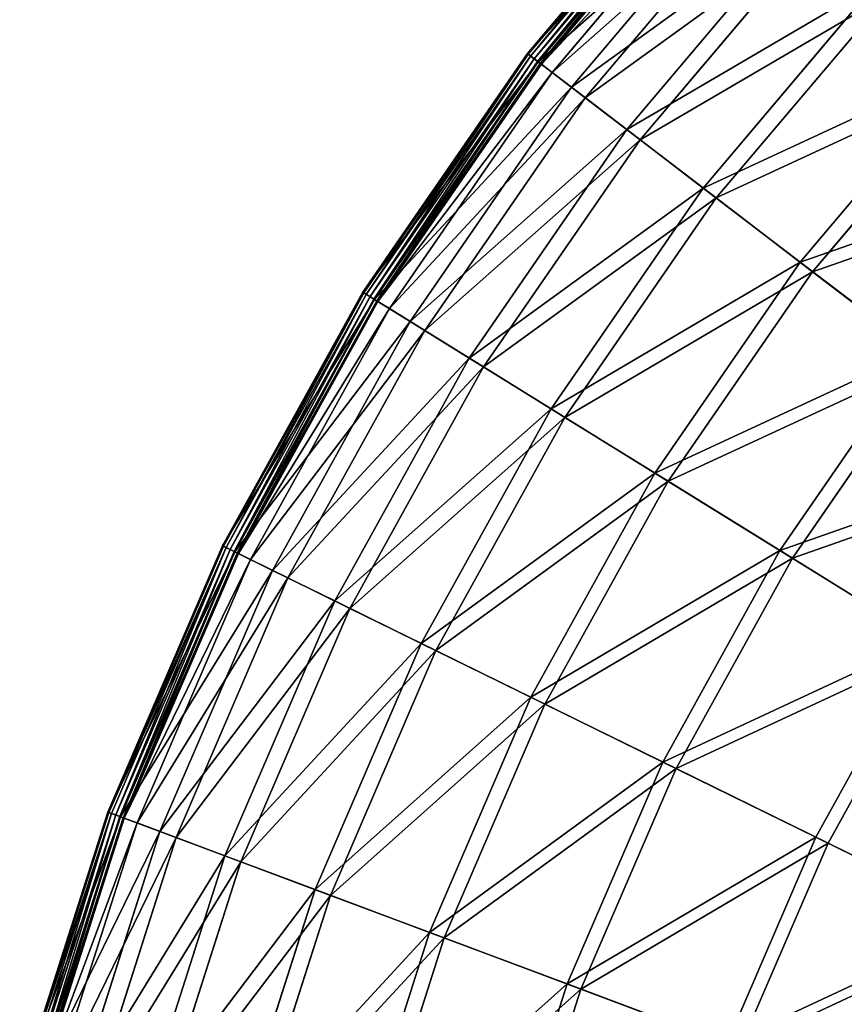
# Model space of a CAD drawing. Extents: x 0 to 1840, y 0 to 334.
# Tile 29 of 109: x 6 to 52, y 215 to 271. Entities that reach past the tile are written whole.
import ezdxf

# ---------------------------------------------------------------- set-up
doc = ezdxf.new("R2010")
doc.units = 0
doc.layers.get('0').update_dxf_attribs({"color": 13, "linetype": 'CONTINUOUS'})

# ---------------------------------------------------------------- blocks, each defined once
blk = doc.blocks.new('GROUP_4')
for p, q in [((44.95, 281.654, 0.499), (34.34, 269.102, 0.499)), ((44.99, 281.617, 0.246), (34.384, 269.068, 0.246)), ((45.117, 281.498, 0.055), (34.522, 268.963, 0.055)), ((45.297, 281.33, -0.025), (34.718, 268.813, -0.025)), ((34.919, 268.659, 0.03), (45.483, 281.157, 0.03)), ((34.953, 268.633, 16.173), (45.513, 281.128, 16.173)), ((35.072, 268.542, 0.204), (45.623, 281.026, 0.204)), ((45.681, 280.972, 0.45), (35.135, 268.494, 0.45)), ((46.243, 280.447, 16.074), (35.746, 268.028, 16.074)), ((36.843, 267.189, 32.19), (47.253, 279.505, 32.19)), ((47.971, 278.834, 31.994), (37.624, 266.592, 31.994)), ((39.973, 264.797, 47.897), (50.133, 276.818, 47.897)), ((50.834, 276.163, 47.606), (40.735, 264.214, 47.606)), ((44.312, 261.48, 63.143), (54.126, 273.092, 63.143)), ((54.803, 272.46, 62.759), (45.047, 260.918, 62.759)), ((34.34, 269.102, 0.499), (25.013, 255.57, 0.499)), ((34.953, 268.633, 16.173), (34.34, 269.102, 0.499)), ((34.384, 269.068, 0.246), (34.34, 269.102, 0.499)), ((34.384, 269.068, 0.246), (25.059, 255.541, 0.246)), ((34.522, 268.963, 0.055), (25.207, 255.449, 0.055)), ((34.718, 268.813, -0.025), (25.417, 255.319, -0.025)), ((25.632, 255.186, 0.03), (34.919, 268.659, 0.03)), ((25.668, 255.164, 16.173), (34.953, 268.633, 16.173)), ((25.795, 255.085, 0.204), (35.072, 268.542, 0.204)), ((34.522, 268.963, 0.055), (34.384, 269.068, 0.246)), ((34.718, 268.813, -0.025), (34.522, 268.963, 0.055)), ((34.919, 268.659, 0.03), (34.718, 268.813, -0.025)), ((35.072, 268.542, 0.204), (34.919, 268.659, 0.03)), ((36.843, 267.189, 32.19), (34.953, 268.633, 16.173)), ((35.135, 268.494, 0.45), (35.072, 268.542, 0.204)), ((35.135, 268.494, 0.45), (25.863, 255.043, 0.45)), ((35.746, 268.028, 16.074), (26.516, 254.639, 16.074)), ((35.746, 268.028, 16.074), (35.135, 268.494, 0.45)), ((37.624, 266.592, 31.994), (35.746, 268.028, 16.074)), ((49.819, 257.271, 77.78), (59.194, 268.363, 77.78)), ((59.84, 267.76, 77.308), (50.521, 256.734, 77.308)), ((27.691, 253.912, 32.19), (36.843, 267.189, 32.19)), ((39.973, 264.797, 47.897), (36.843, 267.189, 32.19)), ((37.624, 266.592, 31.994), (28.526, 253.394, 31.994)), ((40.735, 264.214, 47.606), (37.624, 266.592, 31.994)), ((31.04, 251.838, 47.897), (39.973, 264.797, 47.897)), ((44.312, 261.48, 63.143), (39.973, 264.797, 47.897)), ((40.735, 264.214, 47.606), (31.855, 251.333, 47.606)), ((45.047, 260.918, 62.759), (40.735, 264.214, 47.606)), ((35.683, 248.962, 63.143), (44.312, 261.48, 63.143)), ((49.819, 257.271, 77.78), (44.312, 261.48, 63.143)), ((45.047, 260.918, 62.759), (36.47, 248.475, 62.759)), ((50.521, 256.734, 77.308), (45.047, 260.918, 62.759)), ((41.576, 245.313, 77.78), (49.819, 257.271, 77.78)), ((56.441, 252.21, 91.669), (49.819, 257.271, 77.78)), ((50.521, 256.734, 77.308), (42.327, 244.848, 77.308)), ((57.102, 251.704, 91.112), (50.521, 256.734, 77.308)), ((25.013, 255.57, 0.499), (17.056, 241.189, 0.499)), ((25.059, 255.541, 0.246), (17.105, 241.165, 0.246)), ((25.207, 255.449, 0.055), (17.261, 241.088, 0.055)), ((25.417, 255.319, -0.025), (17.483, 240.979, -0.025)), ((17.71, 240.868, 0.03), (25.632, 255.186, 0.03)), ((17.748, 240.849, 16.173), (25.668, 255.164, 16.173)), ((25.013, 255.57, 0.499), (25.668, 255.164, 16.173)), ((25.013, 255.57, 0.499), (25.059, 255.541, 0.246)), ((25.059, 255.541, 0.246), (25.207, 255.449, 0.055)), ((25.207, 255.449, 0.055), (25.417, 255.319, -0.025)), ((25.632, 255.186, 0.03), (25.417, 255.319, -0.025)), ((25.795, 255.085, 0.204), (25.632, 255.186, 0.03)), ((25.668, 255.164, 16.173), (27.691, 253.912, 32.19)), ((17.883, 240.783, 0.204), (25.795, 255.085, 0.204)), ((25.863, 255.043, 0.45), (17.954, 240.748, 0.45)), ((26.516, 254.639, 16.074), (18.644, 240.41, 16.074)), ((25.863, 255.043, 0.45), (25.795, 255.085, 0.204)), ((25.863, 255.043, 0.45), (26.516, 254.639, 16.074)), ((26.516, 254.639, 16.074), (28.526, 253.394, 31.994)), ((19.884, 239.801, 32.19), (27.691, 253.912, 32.19)), ((27.691, 253.912, 32.19), (31.04, 251.838, 47.897)), ((28.526, 253.394, 31.994), (20.766, 239.368, 31.994)), ((28.526, 253.394, 31.994), (31.855, 251.333, 47.606)), ((23.42, 238.065, 47.897), (31.04, 251.838, 47.897)), ((31.04, 251.838, 47.897), (35.683, 248.962, 63.143)), ((48.662, 240.925, 91.669), (56.441, 252.21, 91.669)), ((31.855, 251.333, 47.606), (24.281, 237.643, 47.606)), ((31.855, 251.333, 47.606), (36.47, 248.475, 62.759)), ((57.102, 251.704, 91.112), (49.37, 240.487, 91.112)), ((28.323, 235.659, 63.143), (35.683, 248.962, 63.143)), ((36.47, 248.475, 62.759), (29.154, 235.251, 62.759)), ((35.683, 248.962, 63.143), (41.576, 245.313, 77.78)), ((36.47, 248.475, 62.759), (42.327, 244.848, 77.308)), ((34.545, 232.605, 77.78), (41.576, 245.313, 77.78)), ((41.576, 245.313, 77.78), (48.662, 240.925, 91.669)), ((42.327, 244.848, 77.308), (35.338, 232.216, 77.308)), ((42.327, 244.848, 77.308), (49.37, 240.487, 91.112)), ((17.056, 241.189, 0.499), (10.547, 226.097, 0.499)), ((17.748, 240.849, 16.173), (17.056, 241.189, 0.499)), ((17.056, 241.189, 0.499), (17.105, 241.165, 0.246)), ((17.105, 241.165, 0.246), (10.599, 226.078, 0.246)), ((17.261, 241.088, 0.055), (10.762, 226.017, 0.055)), ((17.483, 240.979, -0.025), (10.993, 225.931, -0.025)), ((11.23, 225.842, 0.03), (17.71, 240.868, 0.03)), ((11.269, 225.827, 16.173), (17.748, 240.849, 16.173)), ((11.41, 225.775, 0.204), (17.883, 240.783, 0.204)), ((17.954, 240.748, 0.45), (11.484, 225.747, 0.45)), ((17.105, 241.165, 0.246), (17.261, 241.088, 0.055)), ((17.261, 241.088, 0.055), (17.483, 240.979, -0.025)), ((17.71, 240.868, 0.03), (17.483, 240.979, -0.025)), ((17.883, 240.783, 0.204), (17.71, 240.868, 0.03)), ((19.884, 239.801, 32.19), (17.748, 240.849, 16.173)), ((17.954, 240.748, 0.45), (17.883, 240.783, 0.204)), ((17.954, 240.748, 0.45), (18.644, 240.41, 16.074)), ((42.027, 228.933, 91.669), (48.662, 240.925, 91.669)), ((48.662, 240.925, 91.669), (56.873, 235.841, 104.675)), ((18.644, 240.41, 16.074), (12.204, 225.477, 16.074)), ((18.644, 240.41, 16.074), (20.766, 239.368, 31.994)), ((49.37, 240.487, 91.112), (42.775, 228.566, 91.112)), ((49.37, 240.487, 91.112), (57.531, 235.433, 104.039)), ((13.497, 224.993, 32.19), (19.884, 239.801, 32.19)), ((23.42, 238.065, 47.897), (19.884, 239.801, 32.19)), ((20.766, 239.368, 31.994), (14.418, 224.649, 31.994)), ((20.766, 239.368, 31.994), (24.281, 237.643, 47.606)), ((17.187, 223.613, 47.897), (23.42, 238.065, 47.897)), ((28.323, 235.659, 63.143), (23.42, 238.065, 47.897)), ((24.281, 237.643, 47.606), (18.085, 223.277, 47.606)), ((24.281, 237.643, 47.606), (29.154, 235.251, 62.759)), ((22.302, 221.699, 63.143), (28.323, 235.659, 63.143)), ((34.545, 232.605, 77.78), (28.323, 235.659, 63.143)), ((50.697, 224.678, 104.675), (56.873, 235.841, 104.675)), ((29.154, 235.251, 62.759), (23.169, 221.374, 62.759)), ((29.154, 235.251, 62.759), (35.338, 232.216, 77.308)), ((57.531, 235.433, 104.039), (51.392, 224.337, 104.039)), ((28.794, 219.269, 77.78), (34.545, 232.605, 77.78)), ((42.027, 228.933, 91.669), (34.545, 232.605, 77.78)), ((35.338, 232.216, 77.308), (29.621, 218.959, 77.308)), ((35.338, 232.216, 77.308), (42.775, 228.566, 91.112)), ((36.6, 216.348, 91.669), (42.027, 228.933, 91.669)), ((50.697, 224.678, 104.675), (42.027, 228.933, 91.669)), ((42.775, 228.566, 91.112), (37.38, 216.056, 91.112)), ((42.775, 228.566, 91.112), (51.392, 224.337, 104.039)), ((10.547, 226.097, 0.499), (5.549, 210.44, 0.499)), ((10.599, 226.078, 0.246), (5.602, 210.426, 0.246)), ((10.762, 226.017, 0.055), (5.77, 210.382, 0.055)), ((10.993, 225.931, -0.025), (6.009, 210.318, -0.025)), ((6.254, 210.253, 0.03), (11.23, 225.842, 0.03)), ((6.294, 210.242, 16.173), (11.269, 225.827, 16.173)), ((6.439, 210.204, 0.204), (11.41, 225.775, 0.204)), ((11.484, 225.747, 0.45), (6.516, 210.183, 0.45)), ((10.547, 226.097, 0.499), (11.269, 225.827, 16.173)), ((10.547, 226.097, 0.499), (10.599, 226.078, 0.246)), ((10.599, 226.078, 0.246), (10.762, 226.017, 0.055)), ((10.762, 226.017, 0.055), (10.993, 225.931, -0.025)), ((11.23, 225.842, 0.03), (10.993, 225.931, -0.025)), ((11.41, 225.775, 0.204), (11.23, 225.842, 0.03)), ((11.269, 225.827, 16.173), (13.497, 224.993, 32.19)), ((11.484, 225.747, 0.45), (11.41, 225.775, 0.204)), ((11.484, 225.747, 0.45), (12.204, 225.477, 16.074)), ((12.204, 225.477, 16.074), (7.258, 209.986, 16.074)), ((8.593, 209.631, 32.19), (13.497, 224.993, 32.19)), ((12.204, 225.477, 16.074), (14.418, 224.649, 31.994)), ((13.497, 224.993, 32.19), (17.187, 223.613, 47.897)), ((14.418, 224.649, 31.994), (9.543, 209.378, 31.994)), ((14.418, 224.649, 31.994), (18.085, 223.277, 47.606)), ((45.644, 212.963, 104.675), (50.697, 224.678, 104.675)), ((60.47, 219.881, 116.673), (50.697, 224.678, 104.675)), ((51.392, 224.337, 104.039), (46.369, 212.692, 104.039)), ((51.392, 224.337, 104.039), (61.106, 219.569, 115.964)), ((12.4, 208.619, 47.897), (17.187, 223.613, 47.897)), ((17.187, 223.613, 47.897), (22.302, 221.699, 63.143)), ((18.085, 223.277, 47.606), (13.327, 208.372, 47.606)), ((18.085, 223.277, 47.606), (23.169, 221.374, 62.759)), ((17.678, 207.215, 63.143), (22.302, 221.699, 63.143)), ((22.302, 221.699, 63.143), (28.794, 219.269, 77.78)), ((23.169, 221.374, 62.759), (18.573, 206.977, 62.759)), ((23.169, 221.374, 62.759), (29.621, 218.959, 77.308)), ((24.377, 205.434, 77.78), (28.794, 219.269, 77.78)), ((29.621, 218.959, 77.308), (25.231, 205.207, 77.308)), ((28.794, 219.269, 77.78), (36.6, 216.348, 91.669)), ((29.621, 218.959, 77.308), (37.38, 216.056, 91.112)), ((32.432, 203.292, 91.669), (36.6, 216.348, 91.669)), ((37.38, 216.056, 91.112), (33.237, 203.078, 91.112)), ((36.6, 216.348, 91.669), (45.644, 212.963, 104.675)), ((37.38, 216.056, 91.112), (46.369, 212.692, 104.039))]:
    blk.add_line(p, q)
mesh = blk.add_polyface()
corners = [(45.513, 281.128, 16.173), (34.34, 269.102, 0.499), (34.953, 268.633, 16.173), (44.95, 281.654, 0.499)]
mesh.append_faces([[corners[k] for k in face] for face in [(0, 1, 2), (1, 0, 3)]], dxfattribs={"vtx0": -1})
mesh = blk.add_polyface()
corners = [(34.34, 269.102, 0.499), (44.99, 281.617, 0.246), (34.384, 269.068, 0.246), (44.95, 281.654, 0.499)]
mesh.append_faces([[corners[k] for k in face] for face in [(0, 1, 2), (1, 0, 3)]], dxfattribs={"vtx0": -1})
mesh = blk.add_polyface()
corners = [(34.522, 268.963, 0.055), (44.99, 281.617, 0.246), (34.384, 269.068, 0.246), (45.117, 281.498, 0.055)]
mesh.append_faces([[corners[k] for k in face] for face in [(0, 1, 2), (1, 0, 3)]], dxfattribs={"vtx0": -1})
mesh = blk.add_polyface()
corners = [(34.718, 268.813, -0.025), (45.117, 281.498, 0.055), (34.522, 268.963, 0.055), (45.297, 281.33, -0.025)]
mesh.append_faces([[corners[k] for k in face] for face in [(0, 1, 2), (1, 0, 3)]], dxfattribs={"vtx0": -1})
mesh = blk.add_polyface()
corners = [(34.919, 268.659, 0.03), (45.297, 281.33, -0.025), (34.718, 268.813, -0.025), (45.483, 281.157, 0.03)]
mesh.append_faces([[corners[k] for k in face] for face in [(0, 1, 2), (1, 0, 3)]], dxfattribs={"vtx0": -1})
mesh = blk.add_polyface()
corners = [(45.483, 281.157, 0.03), (35.072, 268.542, 0.204), (34.919, 268.659, 0.03), (45.623, 281.026, 0.204)]
mesh.append_faces([[corners[k] for k in face] for face in [(0, 1, 2), (1, 0, 3)]], dxfattribs={"vtx0": -1})
mesh = blk.add_polyface()
corners = [(47.253, 279.505, 32.19), (34.953, 268.633, 16.173), (36.843, 267.189, 32.19), (45.513, 281.128, 16.173)]
mesh.append_faces([[corners[k] for k in face] for face in [(0, 1, 2), (1, 0, 3)]], dxfattribs={"vtx0": -1})
mesh = blk.add_polyface()
corners = [(35.072, 268.542, 0.204), (45.681, 280.972, 0.45), (35.135, 268.494, 0.45), (45.623, 281.026, 0.204)]
mesh.append_faces([[corners[k] for k in face] for face in [(0, 1, 2), (1, 0, 3)]], dxfattribs={"vtx0": -1})
mesh = blk.add_polyface()
corners = [(35.135, 268.494, 0.45), (46.243, 280.447, 16.074), (35.746, 268.028, 16.074), (45.681, 280.972, 0.45)]
mesh.append_faces([[corners[k] for k in face] for face in [(0, 1, 2), (1, 0, 3)]], dxfattribs={"vtx0": -1})
mesh = blk.add_polyface()
corners = [(35.746, 268.028, 16.074), (47.971, 278.834, 31.994), (37.624, 266.592, 31.994), (46.243, 280.447, 16.074)]
mesh.append_faces([[corners[k] for k in face] for face in [(0, 1, 2), (1, 0, 3)]], dxfattribs={"vtx0": -1})
mesh = blk.add_polyface()
corners = [(50.133, 276.818, 47.897), (36.843, 267.189, 32.19), (39.973, 264.797, 47.897), (47.253, 279.505, 32.19)]
mesh.append_faces([[corners[k] for k in face] for face in [(0, 1, 2), (1, 0, 3)]], dxfattribs={"vtx0": -1})
mesh = blk.add_polyface()
corners = [(37.624, 266.592, 31.994), (50.834, 276.163, 47.606), (40.735, 264.214, 47.606), (47.971, 278.834, 31.994)]
mesh.append_faces([[corners[k] for k in face] for face in [(0, 1, 2), (1, 0, 3)]], dxfattribs={"vtx0": -1})
mesh = blk.add_polyface()
corners = [(54.126, 273.092, 63.143), (39.973, 264.797, 47.897), (44.312, 261.48, 63.143), (50.133, 276.818, 47.897)]
mesh.append_faces([[corners[k] for k in face] for face in [(0, 1, 2), (1, 0, 3)]], dxfattribs={"vtx0": -1})
mesh = blk.add_polyface()
corners = [(40.735, 264.214, 47.606), (54.803, 272.46, 62.759), (45.047, 260.918, 62.759), (50.834, 276.163, 47.606)]
mesh.append_faces([[corners[k] for k in face] for face in [(0, 1, 2), (1, 0, 3)]], dxfattribs={"vtx0": -1})
mesh = blk.add_polyface()
corners = [(59.194, 268.363, 77.78), (44.312, 261.48, 63.143), (49.819, 257.271, 77.78), (54.126, 273.092, 63.143)]
mesh.append_faces([[corners[k] for k in face] for face in [(0, 1, 2), (1, 0, 3)]], dxfattribs={"vtx0": -1})
mesh = blk.add_polyface()
corners = [(45.047, 260.918, 62.759), (59.84, 267.76, 77.308), (50.521, 256.734, 77.308), (54.803, 272.46, 62.759)]
mesh.append_faces([[corners[k] for k in face] for face in [(0, 1, 2), (1, 0, 3)]], dxfattribs={"vtx0": -1})
mesh = blk.add_polyface()
corners = [(34.953, 268.633, 16.173), (25.013, 255.57, 0.499), (25.668, 255.164, 16.173), (34.34, 269.102, 0.499)]
mesh.append_faces([[corners[k] for k in face] for face in [(0, 1, 2), (1, 0, 3)]], dxfattribs={"vtx0": -1})
mesh = blk.add_polyface()
corners = [(25.013, 255.57, 0.499), (34.384, 269.068, 0.246), (25.059, 255.541, 0.246), (34.34, 269.102, 0.499)]
mesh.append_faces([[corners[k] for k in face] for face in [(0, 1, 2), (1, 0, 3)]], dxfattribs={"vtx0": -1})
mesh = blk.add_polyface()
corners = [(25.207, 255.449, 0.055), (34.384, 269.068, 0.246), (25.059, 255.541, 0.246), (34.522, 268.963, 0.055)]
mesh.append_faces([[corners[k] for k in face] for face in [(0, 1, 2), (1, 0, 3)]], dxfattribs={"vtx0": -1})
mesh = blk.add_polyface()
corners = [(25.417, 255.319, -0.025), (34.522, 268.963, 0.055), (25.207, 255.449, 0.055), (34.718, 268.813, -0.025)]
mesh.append_faces([[corners[k] for k in face] for face in [(0, 1, 2), (1, 0, 3)]], dxfattribs={"vtx0": -1})
mesh = blk.add_polyface()
corners = [(25.632, 255.186, 0.03), (34.718, 268.813, -0.025), (25.417, 255.319, -0.025), (34.919, 268.659, 0.03)]
mesh.append_faces([[corners[k] for k in face] for face in [(0, 1, 2), (1, 0, 3)]], dxfattribs={"vtx0": -1})
mesh = blk.add_polyface()
corners = [(34.919, 268.659, 0.03), (25.795, 255.085, 0.204), (25.632, 255.186, 0.03), (35.072, 268.542, 0.204)]
mesh.append_faces([[corners[k] for k in face] for face in [(0, 1, 2), (1, 0, 3)]], dxfattribs={"vtx0": -1})
mesh = blk.add_polyface()
corners = [(36.843, 267.189, 32.19), (25.668, 255.164, 16.173), (27.691, 253.912, 32.19), (34.953, 268.633, 16.173)]
mesh.append_faces([[corners[k] for k in face] for face in [(0, 1, 2), (1, 0, 3)]], dxfattribs={"vtx0": -1})
mesh = blk.add_polyface()
corners = [(25.795, 255.085, 0.204), (35.135, 268.494, 0.45), (25.863, 255.043, 0.45), (35.072, 268.542, 0.204)]
mesh.append_faces([[corners[k] for k in face] for face in [(0, 1, 2), (1, 0, 3)]], dxfattribs={"vtx0": -1})
mesh = blk.add_polyface()
corners = [(25.863, 255.043, 0.45), (35.746, 268.028, 16.074), (26.516, 254.639, 16.074), (35.135, 268.494, 0.45)]
mesh.append_faces([[corners[k] for k in face] for face in [(0, 1, 2), (1, 0, 3)]], dxfattribs={"vtx0": -1})
mesh = blk.add_polyface()
corners = [(26.516, 254.639, 16.074), (37.624, 266.592, 31.994), (28.526, 253.394, 31.994), (35.746, 268.028, 16.074)]
mesh.append_faces([[corners[k] for k in face] for face in [(0, 1, 2), (1, 0, 3)]], dxfattribs={"vtx0": -1})
mesh = blk.add_polyface()
corners = [(65.288, 262.677, 91.669), (49.819, 257.271, 77.78), (56.441, 252.21, 91.669), (59.194, 268.363, 77.78)]
mesh.append_faces([[corners[k] for k in face] for face in [(0, 1, 2), (1, 0, 3)]], dxfattribs={"vtx0": -1})
mesh = blk.add_polyface()
corners = [(50.521, 256.734, 77.308), (65.897, 262.109, 91.112), (57.102, 251.704, 91.112), (59.84, 267.76, 77.308)]
mesh.append_faces([[corners[k] for k in face] for face in [(0, 1, 2), (1, 0, 3)]], dxfattribs={"vtx0": -1})
mesh = blk.add_polyface()
corners = [(39.973, 264.797, 47.897), (27.691, 253.912, 32.19), (31.04, 251.838, 47.897), (36.843, 267.189, 32.19)]
mesh.append_faces([[corners[k] for k in face] for face in [(0, 1, 2), (1, 0, 3)]], dxfattribs={"vtx0": -1})
mesh = blk.add_polyface()
corners = [(28.526, 253.394, 31.994), (40.735, 264.214, 47.606), (31.855, 251.333, 47.606), (37.624, 266.592, 31.994)]
mesh.append_faces([[corners[k] for k in face] for face in [(0, 1, 2), (1, 0, 3)]], dxfattribs={"vtx0": -1})
mesh = blk.add_polyface()
corners = [(44.312, 261.48, 63.143), (31.04, 251.838, 47.897), (35.683, 248.962, 63.143), (39.973, 264.797, 47.897)]
mesh.append_faces([[corners[k] for k in face] for face in [(0, 1, 2), (1, 0, 3)]], dxfattribs={"vtx0": -1})
mesh = blk.add_polyface()
corners = [(31.855, 251.333, 47.606), (45.047, 260.918, 62.759), (36.47, 248.475, 62.759), (40.735, 264.214, 47.606)]
mesh.append_faces([[corners[k] for k in face] for face in [(0, 1, 2), (1, 0, 3)]], dxfattribs={"vtx0": -1})
mesh = blk.add_polyface()
corners = [(49.819, 257.271, 77.78), (35.683, 248.962, 63.143), (41.576, 245.313, 77.78), (44.312, 261.48, 63.143)]
mesh.append_faces([[corners[k] for k in face] for face in [(0, 1, 2), (1, 0, 3)]], dxfattribs={"vtx0": -1})
mesh = blk.add_polyface()
corners = [(36.47, 248.475, 62.759), (50.521, 256.734, 77.308), (42.327, 244.848, 77.308), (45.047, 260.918, 62.759)]
mesh.append_faces([[corners[k] for k in face] for face in [(0, 1, 2), (1, 0, 3)]], dxfattribs={"vtx0": -1})
mesh = blk.add_polyface()
corners = [(56.441, 252.21, 91.669), (41.576, 245.313, 77.78), (48.662, 240.925, 91.669), (49.819, 257.271, 77.78)]
mesh.append_faces([[corners[k] for k in face] for face in [(0, 1, 2), (1, 0, 3)]], dxfattribs={"vtx0": -1})
mesh = blk.add_polyface()
corners = [(42.327, 244.848, 77.308), (57.102, 251.704, 91.112), (49.37, 240.487, 91.112), (50.521, 256.734, 77.308)]
mesh.append_faces([[corners[k] for k in face] for face in [(0, 1, 2), (1, 0, 3)]], dxfattribs={"vtx0": -1})
mesh = blk.add_polyface()
corners = [(25.668, 255.164, 16.173), (17.056, 241.189, 0.499), (17.748, 240.849, 16.173), (25.013, 255.57, 0.499)]
mesh.append_faces([[corners[k] for k in face] for face in [(0, 1, 2), (1, 0, 3)]], dxfattribs={"vtx0": -1})
mesh = blk.add_polyface()
corners = [(17.056, 241.189, 0.499), (25.059, 255.541, 0.246), (17.105, 241.165, 0.246), (25.013, 255.57, 0.499)]
mesh.append_faces([[corners[k] for k in face] for face in [(0, 1, 2), (1, 0, 3)]], dxfattribs={"vtx0": -1})
mesh = blk.add_polyface()
corners = [(25.059, 255.541, 0.246), (17.261, 241.088, 0.055), (17.105, 241.165, 0.246), (25.207, 255.449, 0.055)]
mesh.append_faces([[corners[k] for k in face] for face in [(0, 1, 2), (1, 0, 3)]], dxfattribs={"vtx0": -1})
mesh = blk.add_polyface()
corners = [(25.207, 255.449, 0.055), (17.483, 240.979, -0.025), (17.261, 241.088, 0.055), (25.417, 255.319, -0.025)]
mesh.append_faces([[corners[k] for k in face] for face in [(0, 1, 2), (1, 0, 3)]], dxfattribs={"vtx0": -1})
mesh = blk.add_polyface()
corners = [(25.417, 255.319, -0.025), (17.71, 240.868, 0.03), (17.483, 240.979, -0.025), (25.632, 255.186, 0.03)]
mesh.append_faces([[corners[k] for k in face] for face in [(0, 1, 2), (1, 0, 3)]], dxfattribs={"vtx0": -1})
mesh = blk.add_polyface()
corners = [(25.632, 255.186, 0.03), (17.883, 240.783, 0.204), (17.71, 240.868, 0.03), (25.795, 255.085, 0.204)]
mesh.append_faces([[corners[k] for k in face] for face in [(0, 1, 2), (1, 0, 3)]], dxfattribs={"vtx0": -1})
mesh = blk.add_polyface()
corners = [(27.691, 253.912, 32.19), (17.748, 240.849, 16.173), (19.884, 239.801, 32.19), (25.668, 255.164, 16.173)]
mesh.append_faces([[corners[k] for k in face] for face in [(0, 1, 2), (1, 0, 3)]], dxfattribs={"vtx0": -1})
mesh = blk.add_polyface()
corners = [(17.883, 240.783, 0.204), (25.863, 255.043, 0.45), (17.954, 240.748, 0.45), (25.795, 255.085, 0.204)]
mesh.append_faces([[corners[k] for k in face] for face in [(0, 1, 2), (1, 0, 3)]], dxfattribs={"vtx0": -1})
mesh = blk.add_polyface()
corners = [(17.954, 240.748, 0.45), (26.516, 254.639, 16.074), (18.644, 240.41, 16.074), (25.863, 255.043, 0.45)]
mesh.append_faces([[corners[k] for k in face] for face in [(0, 1, 2), (1, 0, 3)]], dxfattribs={"vtx0": -1})
mesh = blk.add_polyface()
corners = [(18.644, 240.41, 16.074), (28.526, 253.394, 31.994), (20.766, 239.368, 31.994), (26.516, 254.639, 16.074)]
mesh.append_faces([[corners[k] for k in face] for face in [(0, 1, 2), (1, 0, 3)]], dxfattribs={"vtx0": -1})
mesh = blk.add_polyface()
corners = [(31.04, 251.838, 47.897), (19.884, 239.801, 32.19), (23.42, 238.065, 47.897), (27.691, 253.912, 32.19)]
mesh.append_faces([[corners[k] for k in face] for face in [(0, 1, 2), (1, 0, 3)]], dxfattribs={"vtx0": -1})
mesh = blk.add_polyface()
corners = [(20.766, 239.368, 31.994), (31.855, 251.333, 47.606), (24.281, 237.643, 47.606), (28.526, 253.394, 31.994)]
mesh.append_faces([[corners[k] for k in face] for face in [(0, 1, 2), (1, 0, 3)]], dxfattribs={"vtx0": -1})
mesh = blk.add_polyface()
corners = [(35.683, 248.962, 63.143), (23.42, 238.065, 47.897), (28.323, 235.659, 63.143), (31.04, 251.838, 47.897)]
mesh.append_faces([[corners[k] for k in face] for face in [(0, 1, 2), (1, 0, 3)]], dxfattribs={"vtx0": -1})
mesh = blk.add_polyface()
corners = [(64.113, 246.345, 104.675), (48.662, 240.925, 91.669), (56.873, 235.841, 104.675), (56.441, 252.21, 91.669)]
mesh.append_faces([[corners[k] for k in face] for face in [(0, 1, 2), (1, 0, 3)]], dxfattribs={"vtx0": -1})
mesh = blk.add_polyface()
corners = [(24.281, 237.643, 47.606), (36.47, 248.475, 62.759), (29.154, 235.251, 62.759), (31.855, 251.333, 47.606)]
mesh.append_faces([[corners[k] for k in face] for face in [(0, 1, 2), (1, 0, 3)]], dxfattribs={"vtx0": -1})
mesh = blk.add_polyface()
corners = [(49.37, 240.487, 91.112), (64.729, 245.875, 104.039), (57.531, 235.433, 104.039), (57.102, 251.704, 91.112)]
mesh.append_faces([[corners[k] for k in face] for face in [(0, 1, 2), (1, 0, 3)]], dxfattribs={"vtx0": -1})
mesh = blk.add_polyface()
corners = [(41.576, 245.313, 77.78), (28.323, 235.659, 63.143), (34.545, 232.605, 77.78), (35.683, 248.962, 63.143)]
mesh.append_faces([[corners[k] for k in face] for face in [(0, 1, 2), (1, 0, 3)]], dxfattribs={"vtx0": -1})
mesh = blk.add_polyface()
corners = [(29.154, 235.251, 62.759), (42.327, 244.848, 77.308), (35.338, 232.216, 77.308), (36.47, 248.475, 62.759)]
mesh.append_faces([[corners[k] for k in face] for face in [(0, 1, 2), (1, 0, 3)]], dxfattribs={"vtx0": -1})
mesh = blk.add_polyface()
corners = [(48.662, 240.925, 91.669), (34.545, 232.605, 77.78), (42.027, 228.933, 91.669), (41.576, 245.313, 77.78)]
mesh.append_faces([[corners[k] for k in face] for face in [(0, 1, 2), (1, 0, 3)]], dxfattribs={"vtx0": -1})
mesh = blk.add_polyface()
corners = [(35.338, 232.216, 77.308), (49.37, 240.487, 91.112), (42.775, 228.566, 91.112), (42.327, 244.848, 77.308)]
mesh.append_faces([[corners[k] for k in face] for face in [(0, 1, 2), (1, 0, 3)]], dxfattribs={"vtx0": -1})
mesh = blk.add_polyface()
corners = [(17.748, 240.849, 16.173), (10.547, 226.097, 0.499), (11.269, 225.827, 16.173), (17.056, 241.189, 0.499)]
mesh.append_faces([[corners[k] for k in face] for face in [(0, 1, 2), (1, 0, 3)]], dxfattribs={"vtx0": -1})
mesh = blk.add_polyface()
corners = [(10.547, 226.097, 0.499), (17.105, 241.165, 0.246), (10.599, 226.078, 0.246), (17.056, 241.189, 0.499)]
mesh.append_faces([[corners[k] for k in face] for face in [(0, 1, 2), (1, 0, 3)]], dxfattribs={"vtx0": -1})
mesh = blk.add_polyface()
corners = [(10.599, 226.078, 0.246), (17.261, 241.088, 0.055), (10.762, 226.017, 0.055), (17.105, 241.165, 0.246)]
mesh.append_faces([[corners[k] for k in face] for face in [(0, 1, 2), (1, 0, 3)]], dxfattribs={"vtx0": -1})
mesh = blk.add_polyface()
corners = [(17.261, 241.088, 0.055), (10.993, 225.931, -0.025), (10.762, 226.017, 0.055), (17.483, 240.979, -0.025)]
mesh.append_faces([[corners[k] for k in face] for face in [(0, 1, 2), (1, 0, 3)]], dxfattribs={"vtx0": -1})
mesh = blk.add_polyface()
corners = [(17.483, 240.979, -0.025), (11.23, 225.842, 0.03), (10.993, 225.931, -0.025), (17.71, 240.868, 0.03)]
mesh.append_faces([[corners[k] for k in face] for face in [(0, 1, 2), (1, 0, 3)]], dxfattribs={"vtx0": -1})
mesh = blk.add_polyface()
corners = [(17.71, 240.868, 0.03), (11.41, 225.775, 0.204), (11.23, 225.842, 0.03), (17.883, 240.783, 0.204)]
mesh.append_faces([[corners[k] for k in face] for face in [(0, 1, 2), (1, 0, 3)]], dxfattribs={"vtx0": -1})
mesh = blk.add_polyface()
corners = [(19.884, 239.801, 32.19), (11.269, 225.827, 16.173), (13.497, 224.993, 32.19), (17.748, 240.849, 16.173)]
mesh.append_faces([[corners[k] for k in face] for face in [(0, 1, 2), (1, 0, 3)]], dxfattribs={"vtx0": -1})
mesh = blk.add_polyface()
corners = [(11.41, 225.775, 0.204), (17.954, 240.748, 0.45), (11.484, 225.747, 0.45), (17.883, 240.783, 0.204)]
mesh.append_faces([[corners[k] for k in face] for face in [(0, 1, 2), (1, 0, 3)]], dxfattribs={"vtx0": -1})
mesh = blk.add_polyface()
corners = [(11.484, 225.747, 0.45), (18.644, 240.41, 16.074), (12.204, 225.477, 16.074), (17.954, 240.748, 0.45)]
mesh.append_faces([[corners[k] for k in face] for face in [(0, 1, 2), (1, 0, 3)]], dxfattribs={"vtx0": -1})
mesh = blk.add_polyface()
corners = [(56.873, 235.841, 104.675), (42.027, 228.933, 91.669), (50.697, 224.678, 104.675), (48.662, 240.925, 91.669)]
mesh.append_faces([[corners[k] for k in face] for face in [(0, 1, 2), (1, 0, 3)]], dxfattribs={"vtx0": -1})
mesh = blk.add_polyface()
corners = [(12.204, 225.477, 16.074), (20.766, 239.368, 31.994), (14.418, 224.649, 31.994), (18.644, 240.41, 16.074)]
mesh.append_faces([[corners[k] for k in face] for face in [(0, 1, 2), (1, 0, 3)]], dxfattribs={"vtx0": -1})
mesh = blk.add_polyface()
corners = [(42.775, 228.566, 91.112), (57.531, 235.433, 104.039), (51.392, 224.337, 104.039), (49.37, 240.487, 91.112)]
mesh.append_faces([[corners[k] for k in face] for face in [(0, 1, 2), (1, 0, 3)]], dxfattribs={"vtx0": -1})
mesh = blk.add_polyface()
corners = [(23.42, 238.065, 47.897), (13.497, 224.993, 32.19), (17.187, 223.613, 47.897), (19.884, 239.801, 32.19)]
mesh.append_faces([[corners[k] for k in face] for face in [(0, 1, 2), (1, 0, 3)]], dxfattribs={"vtx0": -1})
mesh = blk.add_polyface()
corners = [(14.418, 224.649, 31.994), (24.281, 237.643, 47.606), (18.085, 223.277, 47.606), (20.766, 239.368, 31.994)]
mesh.append_faces([[corners[k] for k in face] for face in [(0, 1, 2), (1, 0, 3)]], dxfattribs={"vtx0": -1})
mesh = blk.add_polyface()
corners = [(28.323, 235.659, 63.143), (17.187, 223.613, 47.897), (22.302, 221.699, 63.143), (23.42, 238.065, 47.897)]
mesh.append_faces([[corners[k] for k in face] for face in [(0, 1, 2), (1, 0, 3)]], dxfattribs={"vtx0": -1})
mesh = blk.add_polyface()
corners = [(18.085, 223.277, 47.606), (29.154, 235.251, 62.759), (23.169, 221.374, 62.759), (24.281, 237.643, 47.606)]
mesh.append_faces([[corners[k] for k in face] for face in [(0, 1, 2), (1, 0, 3)]], dxfattribs={"vtx0": -1})
mesh = blk.add_polyface()
corners = [(34.545, 232.605, 77.78), (22.302, 221.699, 63.143), (28.794, 219.269, 77.78), (28.323, 235.659, 63.143)]
mesh.append_faces([[corners[k] for k in face] for face in [(0, 1, 2), (1, 0, 3)]], dxfattribs={"vtx0": -1})
mesh = blk.add_polyface()
corners = [(60.47, 219.881, 116.673), (56.873, 235.841, 104.675), (50.697, 224.678, 104.675), (66.129, 230.109, 116.673)]
mesh.append_faces([[corners[k] for k in face] for face in [(0, 1, 2), (1, 0, 3)]], dxfattribs={"vtx0": -1})
mesh = blk.add_polyface()
corners = [(23.169, 221.374, 62.759), (35.338, 232.216, 77.308), (29.621, 218.959, 77.308), (29.154, 235.251, 62.759)]
mesh.append_faces([[corners[k] for k in face] for face in [(0, 1, 2), (1, 0, 3)]], dxfattribs={"vtx0": -1})
mesh = blk.add_polyface()
corners = [(57.531, 235.433, 104.039), (61.106, 219.569, 115.964), (51.392, 224.337, 104.039), (66.731, 229.737, 115.964)]
mesh.append_faces([[corners[k] for k in face] for face in [(0, 1, 2), (1, 0, 3)]], dxfattribs={"vtx0": -1})
mesh = blk.add_polyface()
corners = [(42.027, 228.933, 91.669), (28.794, 219.269, 77.78), (36.6, 216.348, 91.669), (34.545, 232.605, 77.78)]
mesh.append_faces([[corners[k] for k in face] for face in [(0, 1, 2), (1, 0, 3)]], dxfattribs={"vtx0": -1})
mesh = blk.add_polyface()
corners = [(29.621, 218.959, 77.308), (42.775, 228.566, 91.112), (37.38, 216.056, 91.112), (35.338, 232.216, 77.308)]
mesh.append_faces([[corners[k] for k in face] for face in [(0, 1, 2), (1, 0, 3)]], dxfattribs={"vtx0": -1})
mesh = blk.add_polyface()
corners = [(50.697, 224.678, 104.675), (36.6, 216.348, 91.669), (45.644, 212.963, 104.675), (42.027, 228.933, 91.669)]
mesh.append_faces([[corners[k] for k in face] for face in [(0, 1, 2), (1, 0, 3)]], dxfattribs={"vtx0": -1})
mesh = blk.add_polyface()
corners = [(37.38, 216.056, 91.112), (51.392, 224.337, 104.039), (46.369, 212.692, 104.039), (42.775, 228.566, 91.112)]
mesh.append_faces([[corners[k] for k in face] for face in [(0, 1, 2), (1, 0, 3)]], dxfattribs={"vtx0": -1})
mesh = blk.add_polyface()
corners = [(11.269, 225.827, 16.173), (5.549, 210.44, 0.499), (6.294, 210.242, 16.173), (10.547, 226.097, 0.499)]
mesh.append_faces([[corners[k] for k in face] for face in [(0, 1, 2), (1, 0, 3)]], dxfattribs={"vtx0": -1})
mesh = blk.add_polyface()
corners = [(5.549, 210.44, 0.499), (10.599, 226.078, 0.246), (5.602, 210.426, 0.246), (10.547, 226.097, 0.499)]
mesh.append_faces([[corners[k] for k in face] for face in [(0, 1, 2), (1, 0, 3)]], dxfattribs={"vtx0": -1})
mesh = blk.add_polyface()
corners = [(5.602, 210.426, 0.246), (10.762, 226.017, 0.055), (5.77, 210.382, 0.055), (10.599, 226.078, 0.246)]
mesh.append_faces([[corners[k] for k in face] for face in [(0, 1, 2), (1, 0, 3)]], dxfattribs={"vtx0": -1})
mesh = blk.add_polyface()
corners = [(10.762, 226.017, 0.055), (6.009, 210.318, -0.025), (5.77, 210.382, 0.055), (10.993, 225.931, -0.025)]
mesh.append_faces([[corners[k] for k in face] for face in [(0, 1, 2), (1, 0, 3)]], dxfattribs={"vtx0": -1})
mesh = blk.add_polyface()
corners = [(10.993, 225.931, -0.025), (6.254, 210.253, 0.03), (6.009, 210.318, -0.025), (11.23, 225.842, 0.03)]
mesh.append_faces([[corners[k] for k in face] for face in [(0, 1, 2), (1, 0, 3)]], dxfattribs={"vtx0": -1})
mesh = blk.add_polyface()
corners = [(11.23, 225.842, 0.03), (6.439, 210.204, 0.204), (6.254, 210.253, 0.03), (11.41, 225.775, 0.204)]
mesh.append_faces([[corners[k] for k in face] for face in [(0, 1, 2), (1, 0, 3)]], dxfattribs={"vtx0": -1})
mesh = blk.add_polyface()
corners = [(13.497, 224.993, 32.19), (6.294, 210.242, 16.173), (8.593, 209.631, 32.19), (11.269, 225.827, 16.173)]
mesh.append_faces([[corners[k] for k in face] for face in [(0, 1, 2), (1, 0, 3)]], dxfattribs={"vtx0": -1})
mesh = blk.add_polyface()
corners = [(6.439, 210.204, 0.204), (11.484, 225.747, 0.45), (6.516, 210.183, 0.45), (11.41, 225.775, 0.204)]
mesh.append_faces([[corners[k] for k in face] for face in [(0, 1, 2), (1, 0, 3)]], dxfattribs={"vtx0": -1})
mesh = blk.add_polyface()
corners = [(6.516, 210.183, 0.45), (12.204, 225.477, 16.074), (7.258, 209.986, 16.074), (11.484, 225.747, 0.45)]
mesh.append_faces([[corners[k] for k in face] for face in [(0, 1, 2), (1, 0, 3)]], dxfattribs={"vtx0": -1})
mesh = blk.add_polyface()
corners = [(7.258, 209.986, 16.074), (14.418, 224.649, 31.994), (9.543, 209.378, 31.994), (12.204, 225.477, 16.074)]
mesh.append_faces([[corners[k] for k in face] for face in [(0, 1, 2), (1, 0, 3)]], dxfattribs={"vtx0": -1})
mesh = blk.add_polyface()
corners = [(17.187, 223.613, 47.897), (8.593, 209.631, 32.19), (12.4, 208.619, 47.897), (13.497, 224.993, 32.19)]
mesh.append_faces([[corners[k] for k in face] for face in [(0, 1, 2), (1, 0, 3)]], dxfattribs={"vtx0": -1})
mesh = blk.add_polyface()
corners = [(9.543, 209.378, 31.994), (18.085, 223.277, 47.606), (13.327, 208.372, 47.606), (14.418, 224.649, 31.994)]
mesh.append_faces([[corners[k] for k in face] for face in [(0, 1, 2), (1, 0, 3)]], dxfattribs={"vtx0": -1})
mesh = blk.add_polyface()
corners = [(60.47, 219.881, 116.673), (45.644, 212.963, 104.675), (55.841, 209.147, 116.673), (50.697, 224.678, 104.675)]
mesh.append_faces([[corners[k] for k in face] for face in [(0, 1, 2), (1, 0, 3)]], dxfattribs={"vtx0": -1})
mesh = blk.add_polyface()
corners = [(46.369, 212.692, 104.039), (61.106, 219.569, 115.964), (56.504, 208.899, 115.964), (51.392, 224.337, 104.039)]
mesh.append_faces([[corners[k] for k in face] for face in [(0, 1, 2), (1, 0, 3)]], dxfattribs={"vtx0": -1})
mesh = blk.add_polyface()
corners = [(22.302, 221.699, 63.143), (12.4, 208.619, 47.897), (17.678, 207.215, 63.143), (17.187, 223.613, 47.897)]
mesh.append_faces([[corners[k] for k in face] for face in [(0, 1, 2), (1, 0, 3)]], dxfattribs={"vtx0": -1})
mesh = blk.add_polyface()
corners = [(13.327, 208.372, 47.606), (23.169, 221.374, 62.759), (18.573, 206.977, 62.759), (18.085, 223.277, 47.606)]
mesh.append_faces([[corners[k] for k in face] for face in [(0, 1, 2), (1, 0, 3)]], dxfattribs={"vtx0": -1})
mesh = blk.add_polyface()
corners = [(28.794, 219.269, 77.78), (17.678, 207.215, 63.143), (24.377, 205.434, 77.78), (22.302, 221.699, 63.143)]
mesh.append_faces([[corners[k] for k in face] for face in [(0, 1, 2), (1, 0, 3)]], dxfattribs={"vtx0": -1})
mesh = blk.add_polyface()
corners = [(18.573, 206.977, 62.759), (29.621, 218.959, 77.308), (25.231, 205.207, 77.308), (23.169, 221.374, 62.759)]
mesh.append_faces([[corners[k] for k in face] for face in [(0, 1, 2), (1, 0, 3)]], dxfattribs={"vtx0": -1})
mesh = blk.add_polyface()
corners = [(36.6, 216.348, 91.669), (24.377, 205.434, 77.78), (32.432, 203.292, 91.669), (28.794, 219.269, 77.78)]
mesh.append_faces([[corners[k] for k in face] for face in [(0, 1, 2), (1, 0, 3)]], dxfattribs={"vtx0": -1})
mesh = blk.add_polyface()
corners = [(25.231, 205.207, 77.308), (37.38, 216.056, 91.112), (33.237, 203.078, 91.112), (29.621, 218.959, 77.308)]
mesh.append_faces([[corners[k] for k in face] for face in [(0, 1, 2), (1, 0, 3)]], dxfattribs={"vtx0": -1})
mesh = blk.add_polyface()
corners = [(45.644, 212.963, 104.675), (32.432, 203.292, 91.669), (41.765, 200.81, 104.675), (36.6, 216.348, 91.669)]
mesh.append_faces([[corners[k] for k in face] for face in [(0, 1, 2), (1, 0, 3)]], dxfattribs={"vtx0": -1})
mesh = blk.add_polyface()
corners = [(33.237, 203.078, 91.112), (46.369, 212.692, 104.039), (42.513, 200.611, 104.039), (37.38, 216.056, 91.112)]
mesh.append_faces([[corners[k] for k in face] for face in [(0, 1, 2), (1, 0, 3)]], dxfattribs={"vtx0": -1})
blk = doc.blocks.new('COMPONENT_7')
blk.add_blockref('GROUP_4', (0, 0))
blk = doc.blocks.new('GROUP_29')
at = {"extrusion": (0, 1, -4.996e-16), "rotation": 180}
blk.add_blockref('COMPONENT_7', (0.025, 334.775, 1507.994), dxfattribs=at)

msp = doc.modelspace()

# ---------------------------------------------------------------- block references
at = {"extrusion": (0, -1, -4.996e-16)}
msp.add_blockref('GROUP_29', (0, 0, -334.295), dxfattribs=at)

doc.saveas('drawing.dxf')
